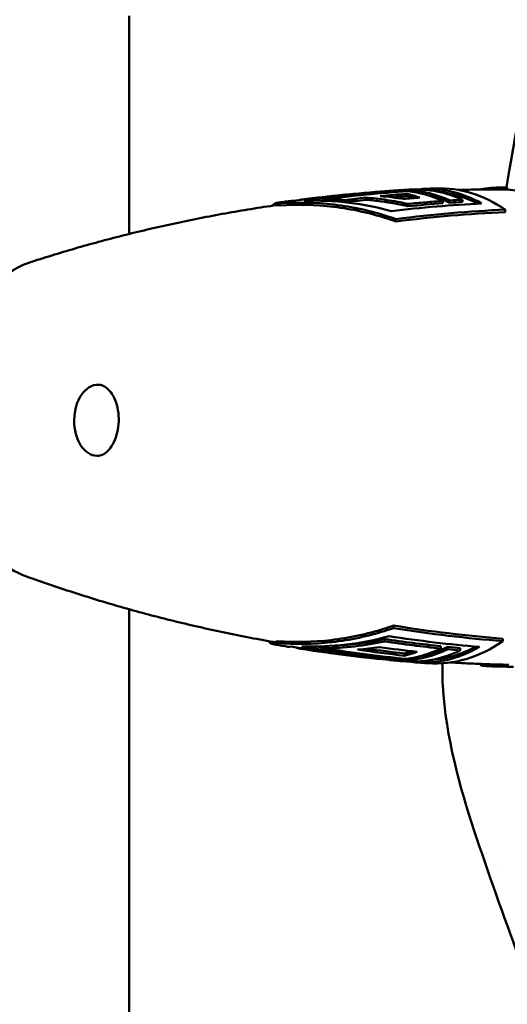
# Model space of a CAD drawing. Header units: millimetres. Extents: x 0 to 4878, y -120 to 1682.
# Tile 109 of 256: x 446 to 469, y 1310 to 1355. Entities that reach past the tile are written whole.
import ezdxf

# ---------------------------------------------------------------- set-up
doc = ezdxf.new("R2010")
doc.units = ezdxf.units.MM
doc.header["$LTSCALE"] = 2
doc.layers.add('Sichtbar (ISO)', color=7, linetype='Continuous', lineweight=50)

msp = doc.modelspace()

# ---------------------------------------------------------------- linework, layer by layer
at = {"layer": 'Sichtbar (ISO)'}
for p, q in [((451.3328, 1355.0136), (451.3328, 1345.0493)), ((468.6025, 1347.0734), (468.605, 1347.1734)), ((459.2198, 1346.6239), (459.2198, 1346.6148)), ((460.2883, 1346.6342), (460.2879, 1346.563)), ((462.146, 1346.7098), (462.1455, 1346.6082)), ((464.0008, 1346.8813), (464.0002, 1346.78)), ((464.1015, 1347.0448), (464.1012, 1346.9989)), ((466.5516, 1346.6141), (466.551, 1346.5092)), ((458.2333, 1346.4494), (458.2328, 1346.3486)), ((461.1697, 1346.5978), (461.1692, 1346.4988)), ((464.0677, 1346.4201), (464.0671, 1346.3147)), ((465.663, 1346.5562), (465.6624, 1346.4511)), ((465.9833, 1346.5785), (465.9828, 1346.4735)), ((468.5066, 1346.1604), (468.506, 1346.05)), ((463.5161, 1345.7281), (463.5155, 1345.6162)), ((451.3328, 1327.9053), (451.3328, 1287.1637)), ((463.4119, 1327.0486), (463.4125, 1327.1605)), ((458.1213, 1326.3518), (458.1218, 1326.4525)), ((463.0063, 1326.4361), (463.0068, 1326.5417)), ((468.3967, 1326.4493), (468.3973, 1326.5596)), ((458.9842, 1326.1397), (458.9843, 1326.1618)), ((459.1152, 1326.116), (459.1153, 1326.1401)), ((460.2374, 1326.1253), (460.2379, 1326.2137)), ((465.5649, 1326.1114), (465.5655, 1326.2166)), ((465.885, 1326.0783), (465.8856, 1326.1834)), ((466.4528, 1326.0237), (466.4534, 1326.1287)), ((462.8852, 1325.6208), (462.8853, 1325.6295)), ((463.9057, 1325.7843), (463.9063, 1325.8857)), ((463.9937, 1325.5732), (463.9941, 1325.6361)), ((467.374, 1325.4071), (467.3687, 1325.3469)), ((467.9, 1325.3892), (467.8961, 1325.2905)), ((468.4593, 1325.3745), (468.4551, 1325.2833)), ((466.6396, 1320.5448), (466.6396, 1320.5448)), ((468.1801, 1315.9259), (468.1801, 1315.9258))]:
    msp.add_line(p, q, dxfattribs=at)
for centre, major_axis, ratio, start_param, end_param in [((464.3624, 1336.297), (0.1806, 10.7852), 0.6653497, 5.9984285, 6.3307514), ((464.8588, 1336.2887), (0.1811, 10.8188), 0.6653497, 5.9426487, 6.3626944), ((465.4268, 1336.2792), (0.1817, 10.8526), 0.6653497, 5.8678593, 6.3198904), ((469.1059, 1263.8199), (-2.6827, 83.3179), 0.8669236, 6.2529921, 6.2539767), ((468.3237, 1336.2301), (0.0518, 10.8497), 0.6649232, 6.1790524, 6.2517125), ((468.9696, 1230.0237), (-0.9926, 117.1299), 0.7464268, 0.0447926, 0.0881005), ((460.1327, 1332.4045), (0.7493, 14.2117), 0.9665681, 6.2622288, 6.3263711), ((469.4436, 1231.1199), (-0.9298, 115.9555), 0.7464104, 0.0736693, 0.0849947), ((469.4829, 1230.9795), (-1.0003, 116.0959), 0.7464303, 0.0517572, 0.0656233), ((469.4732, 1231.0493), (-0.9823, 115.9251), 0.7464268, 0.0519362, 0.0597332), ((463.7944, 1336.3065), (0.1798, 10.7421), 0.6653497, 0.0530404, 0.0533727), ((470.0872, 1232.9522), (-0.9762, 113.9572), 0.746429, 0.0529868, 0.0616817), ((462.9062, 1336.3214), (0.1769, 10.5646), 0.6653497, 6.1011186, 6.1521144), ((462.9062, 1336.3214), (0.1786, 10.6648), 0.6653497, 6.0663206, 6.1535141), ((463.4742, 1336.3119), (0.1794, 10.7156), 0.6653497, 5.9964097, 6.2256685), ((463.7944, 1336.3065), (0.1798, 10.7421), 0.6653497, 5.9971812, 6.2653781), ((463.7944, 1336.3065), (0.1782, 10.6419), 0.6653497, 5.9942396, 6.1517486), ((464.8588, 1336.2887), (0.1795, 10.7187), 0.6653497, 5.9662575, 6.2285231), ((470.5874, 1234.853), (-0.9494, 111.8638), 0.746427, 0.0369793, 0.043794), ((449.9012, 1336.5391), (-0.0272, -1.6248), 0.6653497, 3.1415927, 6.2831853), ((465.4268, 1336.2792), (-0.1817, -10.8526), 0.6653497, 6.2464802, 6.7320681), ((459.2064, 1340.3467), (-0.1058, -14.231), 0.1437682, 6.226156, 6.2902983), ((469.0953, 1442.414), (0.9926, -117.1299), 0.7464268, 6.1574395, 6.2007473), ((470.6678, 1441.382), (0.9858, -115.9968), 0.7464257, 6.1687645, 6.1936267), ((470.6676, 1441.3388), (0.9817, -115.8524), 0.7464268, 6.1736958, 6.1935709), ((471.2236, 1439.4336), (0.9725, -113.8772), 0.746424, 6.1721881, 6.1924442), ((464.3624, 1336.297), (-0.1806, -10.7852), 0.6653497, 6.2356193, 6.6038298), ((462.9062, 1336.3214), (-0.1786, -10.6648), 0.6653497, 0.1664508, 0.2501323), ((462.9062, 1336.3214), (-0.1769, -10.5646), 0.6653497, 0.1678818, 0.2196149), ((463.4742, 1336.3119), (-0.1794, -10.7156), 0.6653497, 0.0962207, 0.3226799), ((463.7944, 1336.3065), (-0.1798, -10.7421), 0.6653497, 0.0530404, 0.321902), ((464.8588, 1336.2887), (-0.1811, -10.8188), 0.6653497, 6.2036763, 6.6591537), ((463.7944, 1336.3065), (-0.1782, -10.6419), 0.6653497, 0.1314367, 0.3248679), ((464.8588, 1336.2887), (-0.1795, -10.7187), 0.6653497, 0.0546622, 0.3546718), ((471.7322, 1437.5422), (0.9486, -111.7773), 0.7464263, 6.2016808, 6.2085007), ((463.7944, 1336.3065), (-0.1798, -10.7421), 0.6653497, 6.188899, 6.2653781), ((468.3238, 1336.2312), (-0.3144, -10.9453), 0.6657228, 6.1949852, 6.2676456), ((469.6131, 1405.9053), (-1.6467, -80.6163), 0.5846049, 6.2816943, 6.2935535), ((468.9556, 1336.2205), (-0.1981, -10.9521), 0.6653368, 6.2416545, 6.3008554)]:
    msp.add_ellipse(centre, major_axis=major_axis, ratio=ratio, start_param=start_param, end_param=end_param, dxfattribs=at)
for points, knots in [([(478.3306, 1403.8466), (475.7496, 1389.5906), (475.601, 1388.3906), (471.0779, 1361.8), (469.6109, 1353.2651), (468.5675, 1347.171)], [0.0000026, 0.0000026, 0.0000026, 0.0000026, 4.3463154, 4.3463154, 8.0917632, 8.0917632, 8.0917632, 8.0917632]), ([(464.2016, 1347.0757), (464.161, 1347.0735), (464.1204, 1347.0712), (464.0391, 1347.0666), (463.9985, 1347.0643), (463.9173, 1347.0596), (463.8767, 1347.0572), (463.7955, 1347.0523), (463.755, 1347.0498), (463.6738, 1347.0448), (463.6333, 1347.0423), (463.5927, 1347.0397)], [4.7431766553, 4.7431766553, 4.7431766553, 4.7431766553, 4.7443379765, 4.7443379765, 4.7454992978, 4.7454992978, 4.7466606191, 4.7466606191, 4.7478219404, 4.7478219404, 4.7489832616, 4.7489832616, 4.7489832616, 4.7489832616]), ([(465.3434, 1347.1289), (465.3028, 1347.1273), (465.2621, 1347.1257), (465.1808, 1347.1225), (465.1402, 1347.1208), (465.0589, 1347.1174), (465.0183, 1347.1157), (464.937, 1347.1121), (464.8964, 1347.1103), (464.8152, 1347.1066), (464.7746, 1347.1047), (464.734, 1347.1028)], [4.7323157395, 4.7323157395, 4.7323157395, 4.7323157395, 4.733474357, 4.733474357, 4.7346329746, 4.7346329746, 4.7357915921, 4.7357915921, 4.7369502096, 4.7369502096, 4.7381088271, 4.7381088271, 4.7381088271, 4.7381088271]), ([(468.6026, 1347.0784), (468.5237, 1347.0791), (468.4449, 1347.0796), (468.1138, 1347.0811), (467.8616, 1347.0809), (467.3574, 1347.0778), (467.1054, 1347.0749), (466.6882, 1347.0678), (466.5229, 1347.0645), (466.3577, 1347.0605)], [4.701433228, 4.701433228, 4.701433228, 4.701433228, 4.703674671, 4.703674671, 4.71084277, 4.71084277, 4.718010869, 4.718010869, 4.722715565, 4.722715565, 4.722715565, 4.722715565]), ([(468.5338, 1347.1702), (468.5064, 1347.1703), (468.4793, 1347.1703), (468.4529, 1347.1702), (468.4428, 1347.1701), (468.4328, 1347.1701), (468.4229, 1347.17), (468.4043, 1347.1699), (468.386, 1347.1698), (468.368, 1347.1696), (468.3516, 1347.1695), (468.3354, 1347.1693), (468.3192, 1347.1691), (468.3057, 1347.1689), (468.2923, 1347.1687), (468.2789, 1347.1684), (468.2588, 1347.1681), (468.2389, 1347.1677), (468.2191, 1347.1672), (468.2082, 1347.1669), (468.1974, 1347.1667), (468.1865, 1347.1663), (468.1648, 1347.1657), (468.1433, 1347.165), (468.1219, 1347.1642), (468.1132, 1347.1639), (468.1045, 1347.1636), (468.0958, 1347.1632), (468.0726, 1347.1622), (468.0494, 1347.1612), (468.026, 1347.1599), (468.0204, 1347.1596), (468.0147, 1347.1593), (468.009, 1347.159), (467.9823, 1347.1575), (467.9553, 1347.1558), (467.9276, 1347.1538), (467.9021, 1347.152), (467.876, 1347.1499), (467.8495, 1347.1476), (467.841, 1347.1469), (467.8324, 1347.1461), (467.8238, 1347.1453), (467.8076, 1347.1438), (467.7912, 1347.1422), (467.7746, 1347.1405), (467.7549, 1347.1384), (467.7349, 1347.1362), (467.7148, 1347.1339), (467.7106, 1347.1334), (467.7064, 1347.1329), (467.7022, 1347.1324), (467.6792, 1347.1296), (467.656, 1347.1267), (467.6323, 1347.1235), (467.622, 1347.122), (467.6115, 1347.1206), (467.601, 1347.1191), (467.5889, 1347.1174), (467.5767, 1347.1156), (467.5644, 1347.1137), (467.5424, 1347.1103), (467.5201, 1347.1068), (467.4973, 1347.103), (467.4918, 1347.102), (467.4863, 1347.1011), (467.4807, 1347.1001), (467.4639, 1347.0973), (467.4469, 1347.0942), (467.4296, 1347.091), (467.4069, 1347.0869), (467.3839, 1347.0824), (467.3602, 1347.0777), (467.3597, 1347.0776), (467.3591, 1347.0775), (467.3586, 1347.0774)], [0, 0, 0, 0, 0.06024439, 0.06024439, 0.06024439, 0.08333333, 0.08333333, 0.08333333, 0.12690096, 0.12690096, 0.12690096, 0.16666667, 0.16666667, 0.16666667, 0.20004047, 0.20004047, 0.20004047, 0.25, 0.25, 0.25, 0.27767722, 0.27767722, 0.27767722, 0.33333333, 0.33333333, 0.33333333, 0.3560485, 0.3560485, 0.3560485, 0.41666667, 0.41666667, 0.41666667, 0.43126238, 0.43126238, 0.43126238, 0.5, 0.5, 0.5, 0.56314311, 0.56314311, 0.56314311, 0.58333333, 0.58333333, 0.58333333, 0.62143142, 0.62143142, 0.62143142, 0.66666667, 0.66666667, 0.66666667, 0.67606812, 0.67606812, 0.67606812, 0.72742545, 0.72742545, 0.72742545, 0.75, 0.75, 0.75, 0.77586115, 0.77586115, 0.77586115, 0.82216368, 0.82216368, 0.82216368, 0.83333333, 0.83333333, 0.83333333, 0.867156, 0.867156, 0.867156, 0.9114367, 0.9114367, 0.9114367, 0.91247121, 0.91247121, 0.91247121, 0.91247121]), ([(463.5951, 1347.0399), (463.3343, 1347.0233), (463.0727, 1347.0052), (461.4933, 1346.8859), (460.1595, 1346.7446), (458.8223, 1346.5616)], [-13.53394027, -13.53394027, -13.53394027, -13.53394027, -13.43540674, -13.43540674, -12.94046322, -12.94046322, -12.94046322, -12.94046322]), ([(459.2198, 1346.6239), (459.8434, 1346.7028), (460.4675, 1346.7727), (461.1507, 1346.8394), (461.2092, 1346.845), (461.2676, 1346.8505)], [-0.50366812, -0.50366812, -0.50366812, -0.50366812, -0.25183505, -0.25183505, -0.22827273, -0.22827273, -0.22827273, -0.22827273]), ([(459.3287, 1346.5665), (460.664, 1346.7493), (461.9959, 1346.8904), (463.5753, 1347.0098), (463.8388, 1347.0281), (464.1015, 1347.0448)], [-6.0124692, -6.0124692, -6.0124692, -6.0124692, -5.51822151, -5.51822151, -5.41896769, -5.41896769, -5.41896769, -5.41896769]), ([(462.1455, 1346.6082), (462.3778, 1346.5895), (462.6112, 1346.5653), (463.2571, 1346.48), (463.6679, 1346.4051), (464.0671, 1346.3147)], [-1.56424813, -1.56424813, -1.56424813, -1.56424813, -1.49772244, -1.49772244, -1.37943619, -1.37943619, -1.37943619, -1.37943619]), ([(462.146, 1346.7098), (462.4697, 1346.6845), (462.7926, 1346.6477), (463.4337, 1346.5511), (463.7519, 1346.4913), (464.0677, 1346.4201)], [-0.20071748, -0.20071748, -0.20071748, -0.20071748, -0.100163, -0.100163, -0.00000218, -0.00000218, -0.00000218, -0.00000218]), ([(463.8694, 1346.6478), (463.6925, 1346.6762), (463.5149, 1346.7012), (463.159, 1346.7441), (462.9807, 1346.7621), (462.8021, 1346.7766)], [-0.11094165, -0.11094165, -0.11094165, -0.11094165, -0.05547127, -0.05547127, -0.000001, -0.000001, -0.000001, -0.000001]), ([(458.0817, 1346.3689), (457.2894, 1346.2547), (456.504, 1346.1276), (454.9499, 1345.8486), (454.1813, 1345.6968), (452.6633, 1345.3702), (451.9139, 1345.1954), (450.4369, 1344.8245), (449.7091, 1344.6286), (448.2774, 1344.2174), (447.5734, 1344.0022), (446.8822, 1343.7785)], [4.80242607, 4.80242607, 4.80242607, 4.80242607, 4.82583877, 4.82583877, 4.84925148, 4.84925148, 4.87266419, 4.87266419, 4.8960769, 4.8960769, 4.91948961, 4.91948961, 4.91948961, 4.91948961]), ([(457.8448, 1346.3342), (457.8557, 1346.3452), (457.8665, 1346.3555), (457.9993, 1346.4731), (458.1221, 1346.4954), (458.2333, 1346.4494)], [1.46247621, 1.46247621, 1.46247621, 1.46247621, 1.48394782, 1.48394782, 1.7242395, 1.7242395, 1.7242395, 1.7242395]), ([(458.7454, 1346.5621), (458.701, 1346.5561), (458.6566, 1346.5501), (458.5679, 1346.5381), (458.5235, 1346.532), (458.4349, 1346.5198), (458.3906, 1346.5136), (458.3021, 1346.5012), (458.2578, 1346.495), (458.1694, 1346.4825), (458.1252, 1346.4761), (458.081, 1346.4698)], [4.7957753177, 4.7957753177, 4.7957753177, 4.7957753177, 4.7970788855, 4.7970788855, 4.7983824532, 4.7983824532, 4.799686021, 4.799686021, 4.8009895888, 4.8009895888, 4.8022931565, 4.8022931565, 4.8022931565, 4.8022931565]), ([(458.2328, 1346.3486), (458.9987, 1346.4016), (459.8405, 1346.3878), (461.5043, 1346.1904), (462.3264, 1346.0066), (463.2091, 1345.7241), (463.3616, 1345.6719), (463.5155, 1345.6162)], [-1.70724149, -1.70724149, -1.70724149, -1.70724149, -1.46933663, -1.46933663, -1.23143177, -1.23143177, -1.18258096, -1.18258096, -1.18258096, -1.18258096]), ([(458.2333, 1346.4494), (459.0069, 1346.5029), (459.8572, 1346.4889), (461.5377, 1346.2893), (462.3679, 1346.1036), (463.2422, 1345.8235), (463.3786, 1345.7772), (463.5161, 1345.7281)], [4.80660492, 4.80660492, 4.80660492, 4.80660492, 5.0468966, 5.0468966, 5.28718827, 5.28718827, 5.33093204, 5.33093204, 5.33093204, 5.33093204]), ([(463.2999, 1346.0924), (462.6931, 1346.2604), (462.0424, 1346.3932), (460.6908, 1346.5595), (459.9892, 1346.5869), (459.3287, 1346.5665)], [-5.29261656, -5.29261656, -5.29261656, -5.29261656, -5.10470004, -5.10470004, -4.90603326, -4.90603326, -4.90603326, -4.90603326]), ([(464.0677, 1346.4201), (464.3334, 1346.4462), (464.5992, 1346.4706), (465.131, 1346.5159), (465.3969, 1346.5369), (465.663, 1346.5562)], [-0.21422283, -0.21422283, -0.21422283, -0.21422283, -0.10711184, -0.10711184, -0.000001, -0.000001, -0.000001, -0.000001]), ([(446.6414, 1329.4049), (446.1182, 1329.5939), (445.6302, 1329.8913), (444.7173, 1330.6879), (444.3024, 1331.2041), (443.5954, 1332.407), (443.3114, 1333.1023), (442.9124, 1334.5854), (442.7991, 1335.374), (442.7524, 1336.9626), (442.8187, 1337.7624), (443.1263, 1339.2998), (443.3677, 1340.0371), (444.0125, 1341.3768), (444.4158, 1341.9797), (445.3518, 1342.9665), (445.8813, 1343.3574), (446.599, 1343.6782), (446.7395, 1343.7323), (446.8821, 1343.7785)], [4.9530721, 4.9530721, 4.9530721, 4.9530721, 5.2405795, 5.2405795, 5.5574779, 5.5574779, 5.8926684, 5.8926684, 6.2306788, 6.2306788, 6.568021, 6.568021, 6.9057422, 6.9057422, 7.2431879, 7.2431879, 7.5693819, 7.5693819, 7.6468712, 7.6468712, 7.6468712, 7.6468712]), ([(449.9284, 1338.1639), (450.0475, 1338.1619), (450.1704, 1338.12), (450.3842, 1337.9527), (450.4705, 1337.8581), (450.6192, 1337.6278), (450.6826, 1337.496), (450.7824, 1337.2033), (450.8188, 1337.0425), (450.859, 1336.7074), (450.8625, 1336.5331), (450.8356, 1336.1906), (450.8052, 1336.0224), (450.715, 1335.7115), (450.6555, 1335.5687), (450.5174, 1335.3229), (450.439, 1335.2197), (450.2746, 1335.0572), (450.1889, 1334.9994), (450.0264, 1334.9281), (449.9497, 1334.9131), (449.874, 1334.9144)], [1.5875747, 1.5875747, 1.5875747, 1.5875747, 2.0534827, 2.0534827, 2.3698732, 2.3698732, 2.6626847, 2.6626847, 2.9554642, 2.9554642, 3.2506633, 3.2506633, 3.5463484, 3.5463484, 3.8401037, 3.8401037, 4.1319919, 4.1319919, 4.4328129, 4.4328129, 4.7291674, 4.7291674, 4.7291674, 4.7291674]), ([(446.6415, 1329.4049), (447.3346, 1329.1547), (448.0411, 1328.9128), (449.4792, 1328.4479), (450.2107, 1328.2249), (451.6967, 1327.8001), (452.4511, 1327.5982), (453.9805, 1327.2175), (454.7555, 1327.0387), (456.3233, 1326.7059), (457.1162, 1326.552), (457.9166, 1326.4112)], [1.33013881, 1.33013881, 1.33013881, 1.33013881, 1.35388507, 1.35388507, 1.37763132, 1.37763132, 1.40137757, 1.40137757, 1.42512382, 1.42512382, 1.44887007, 1.44887007, 1.44887007, 1.44887007]), ([(463.4119, 1327.0486), (463.2739, 1327.0001), (463.137, 1326.9544), (462.2596, 1326.6784), (461.4273, 1326.4966), (459.7446, 1326.3048), (458.8942, 1326.2947), (458.1213, 1326.3518)], [-5.33093204, -5.33093204, -5.33093204, -5.33093204, -5.28718827, -5.28718827, -5.0468966, -5.0468966, -4.80660492, -4.80660492, -4.80660492, -4.80660492]), ([(463.4125, 1327.1605), (463.258, 1327.1055), (463.105, 1327.054), (462.2191, 1326.7756), (461.3951, 1326.5956), (459.7291, 1326.4059), (458.8871, 1326.396), (458.1218, 1326.4525)], [-5.28346637, -5.28346637, -5.28346637, -5.28346637, -5.23461555, -5.23461555, -4.9967107, -4.9967107, -4.75880584, -4.75880584, -4.75880584, -4.75880584]), ([(458.1213, 1326.3518), (458.0094, 1326.2872), (457.8867, 1326.289), (457.7372, 1326.3977), (457.7085, 1326.4235), (457.6801, 1326.4537)], [-1.7242395, -1.7242395, -1.7242395, -1.7242395, -1.48394782, -1.48394782, -1.42668562, -1.42668562, -1.42668562, -1.42668562]), ([(459.2272, 1326.2112), (459.8811, 1326.189), (460.5753, 1326.2135), (461.9291, 1326.3735), (462.5892, 1326.5055), (463.2042, 1326.6736)], [-1.69019731, -1.69019731, -1.69019731, -1.69019731, -1.49368407, -1.49368407, -1.303464, -1.303464, -1.303464, -1.303464]), ([(463.0063, 1326.4361), (462.5514, 1326.3359), (462.0915, 1326.2599), (461.167, 1326.1564), (460.7022, 1326.1288), (460.2374, 1326.1253)], [-0.28811262, -0.28811262, -0.28811262, -0.28811262, -0.14405598, -0.14405598, -0.00000487, -0.00000487, -0.00000487, -0.00000487]), ([(463.0068, 1326.5417), (462.5901, 1326.4496), (462.1601, 1326.3746), (461.3603, 1326.2777), (460.9911, 1326.2494), (460.6273, 1326.2356)], [-5.21516048, -5.21516048, -5.21516048, -5.21516048, -5.09157245, -5.09157245, -4.98660769, -4.98660769, -4.98660769, -4.98660769]), ([(465.5649, 1326.1114), (465.1379, 1326.1567), (464.7112, 1326.2064), (463.8582, 1326.3146), (463.4321, 1326.3731), (463.0063, 1326.4361)], [-0.34416555, -0.34416555, -0.34416555, -0.34416555, -0.17208358, -0.17208358, -0.00000205, -0.00000205, -0.00000205, -0.00000205]), ([(457.9142, 1326.3101), (457.9589, 1326.3023), (458.0036, 1326.2945), (458.0932, 1326.2789), (458.1379, 1326.2712), (458.2275, 1326.2558), (458.2724, 1326.2482), (458.362, 1326.233), (458.4069, 1326.2254), (458.4967, 1326.2104), (458.5416, 1326.2029), (458.5865, 1326.1955)], [1.4490175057, 1.4490175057, 1.4490175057, 1.4490175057, 1.4503418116, 1.4503418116, 1.4516661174, 1.4516661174, 1.4529904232, 1.4529904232, 1.4543147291, 1.4543147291, 1.4556390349, 1.4556390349, 1.4556390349, 1.4556390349]), ([(458.7208, 1326.2063), (460.0537, 1325.9789), (461.3838, 1325.7931), (462.9617, 1325.6209), (463.2249, 1325.5938), (463.4873, 1325.5683)], [-6.0124692, -6.0124692, -6.0124692, -6.0124692, -5.51822151, -5.51822151, -5.41896769, -5.41896769, -5.41896769, -5.41896769]), ([(463.9937, 1325.5732), (463.7332, 1325.5985), (463.4719, 1325.6254), (461.8941, 1325.7975), (460.5621, 1325.9835), (459.2272, 1326.2112)], [-13.53394027, -13.53394027, -13.53394027, -13.53394027, -13.43540674, -13.43540674, -12.94046322, -12.94046322, -12.94046322, -12.94046322]), ([(460.2374, 1326.1253), (460.8599, 1326.0256), (461.4832, 1325.9347), (462.731, 1325.7711), (463.3556, 1325.6982), (463.9806, 1325.6344)], [-0.50366812, -0.50366812, -0.50366812, -0.50366812, -0.25183505, -0.25183505, -0.00000099, -0.00000099, -0.00000099, -0.00000099]), ([(461.7618, 1326.0597), (461.9312, 1326.0727), (462.1004, 1326.089), (462.4381, 1326.128), (462.6066, 1326.1507), (462.7746, 1326.1767)], [-0.10548682, -0.10548682, -0.10548682, -0.10548682, -0.05274396, -0.05274396, -0.000001, -0.000001, -0.000001, -0.000001]), ([(463.2335, 1325.5861), (463.274, 1325.5822), (463.3144, 1325.5783), (463.3954, 1325.5706), (463.4358, 1325.5667), (463.5168, 1325.5592), (463.5573, 1325.5554), (463.6383, 1325.548), (463.6788, 1325.5443), (463.7598, 1325.537), (463.8003, 1325.5333), (463.8409, 1325.5298)], [1.5006453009, 1.5006453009, 1.5006453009, 1.5006453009, 1.5018066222, 1.5018066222, 1.5029679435, 1.5029679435, 1.5041292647, 1.5041292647, 1.505290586, 1.505290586, 1.5064519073, 1.5064519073, 1.5064519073, 1.5064519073]), ([(464.372, 1325.4848), (464.4125, 1325.4816), (464.4531, 1325.4783), (464.5341, 1325.4719), (464.5747, 1325.4688), (464.6557, 1325.4625), (464.6963, 1325.4594), (464.7774, 1325.4533), (464.818, 1325.4503), (464.8991, 1325.4443), (464.9397, 1325.4413), (464.9803, 1325.4384)], [1.5115197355, 1.5115197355, 1.5115197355, 1.5115197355, 1.512678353, 1.512678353, 1.5138369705, 1.5138369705, 1.514995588, 1.514995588, 1.5161542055, 1.5161542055, 1.517312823, 1.517312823, 1.517312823, 1.517312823]), ([(465.9963, 1325.4728), (466.1612, 1325.4633), (466.3263, 1325.4544), (466.7431, 1325.4334), (466.9948, 1325.422), (467.4987, 1325.4021), (467.7507, 1325.3934), (468.2266, 1325.3797), (468.4505, 1325.3743), (468.6745, 1325.37)], [1.526912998, 1.526912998, 1.526912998, 1.526912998, 1.531617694, 1.531617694, 1.538785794, 1.538785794, 1.545953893, 1.545953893, 1.552318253, 1.552318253, 1.552318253, 1.552318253]), ([(465.6556, 1324.4434), (465.6385, 1324.7282), (465.634, 1325.0145), (465.6406, 1325.3459), (465.6417, 1325.3909), (465.6431, 1325.4365)], [-0.35541192, -0.35541192, -0.35541192, -0.35541192, -0.24541052, -0.24541052, -0.22828038, -0.22828038, -0.22828038, -0.22828038]), ([(480.7535, 1270.5136), (480.7253, 1272.2111), (480.692, 1273.9107), (480.5222, 1276.8777), (480.3652, 1278.1579), (479.8408, 1280.8862), (479.4604, 1282.3016), (478.5743, 1285.1085), (478.0659, 1286.5183), (476.0569, 1292.1295), (474.6066, 1296.2972), (471.824, 1304.3398), (470.4903, 1308.2039), (468.4408, 1313.9206), (467.7421, 1315.8071), (466.441, 1319.7939), (465.8043, 1321.9826), (465.6557, 1324.4434)], [0, 0, 0, 0, 0.5094559, 0.5094559, 0.8939617, 0.8939617, 1.3789092, 1.3789092, 1.9278409, 1.9278409, 3.572663, 3.572663, 5.1084231, 5.1084231, 5.8749357, 5.8749357, 6.6547799, 6.6547799, 6.6547799, 6.6547799])]:
    msp.add_open_spline(points, degree=3, knots=knots, dxfattribs=at)
for points in [[(459.1547, 1346.6063), (459.1764, 1346.6147), (459.1981, 1346.6206), (459.2198, 1346.6239)], [(461.1808, 1346.4976), (461.5028, 1346.5363), (461.8244, 1346.5734), (462.1455, 1346.6082)], [(458.0817, 1346.3681), (458.1336, 1346.3757), (458.1843, 1346.3687), (458.2328, 1346.3486)], [(458.8223, 1346.5616), (458.797, 1346.565), (458.7714, 1346.565), (458.7454, 1346.5614)], [(460.1135, 1346.5686), (460.1717, 1346.5759), (460.2299, 1346.5831), (460.2881, 1346.5902)], [(467.4337, 1346.446), (466.0753, 1346.3733), (464.6898, 1346.2576), (463.2999, 1346.0924)], [(463.5161, 1345.7281), (465.1947, 1345.945), (466.8731, 1346.0857), (468.5066, 1346.1604)], [(464.0671, 1346.3147), (464.601, 1346.3661), (465.1332, 1346.4119), (465.6624, 1346.4511)], [(466.551, 1346.5092), (466.3621, 1346.4979), (466.1726, 1346.4857), (465.9828, 1346.4735)], [(463.5155, 1345.6162), (465.1938, 1345.834), (466.8723, 1345.9754), (468.506, 1346.05)], [(468.3967, 1326.4493), (466.7643, 1326.5787), (465.0878, 1326.7755), (463.4119, 1327.0486)], [(468.3973, 1326.5596), (466.7648, 1326.6892), (465.0881, 1326.8865), (463.4125, 1327.1605)], [(458.1218, 1326.4525), (458.0563, 1326.4147), (457.987, 1326.3998), (457.9166, 1326.412)], [(465.5655, 1326.2166), (464.7183, 1326.3086), (463.8637, 1326.416), (463.0068, 1326.5417)], [(463.2042, 1326.6736), (464.592, 1326.4619), (465.9759, 1326.299), (467.3333, 1326.1814)], [(458.5865, 1326.1962), (458.632, 1326.1888), (458.677, 1326.1925), (458.7208, 1326.2063)], [(462.7954, 1325.6301), (461.5427, 1325.7597), (460.2951, 1325.9231), (459.0563, 1326.1194)], [(460.2375, 1326.1474), (460.1178, 1326.166), (459.9979, 1326.1849), (459.878, 1326.2042)], [(465.8856, 1326.1834), (466.0753, 1326.1646), (466.2646, 1326.1466), (466.4534, 1326.1287)]]:
    msp.add_open_spline(points, degree=3, dxfattribs=at)

doc.saveas('drawing.dxf')
